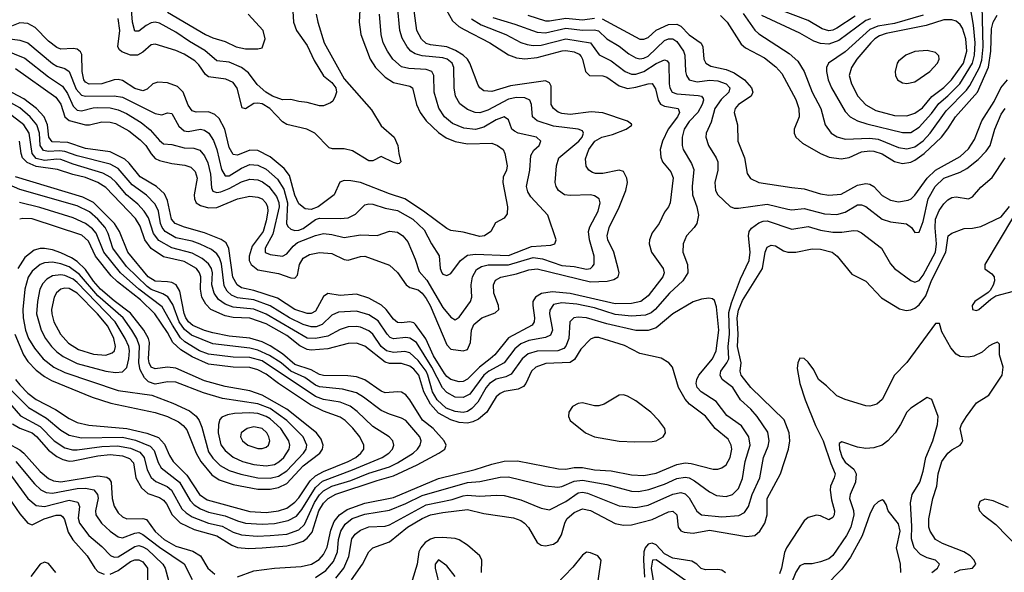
# Model space of a CAD drawing. Header units: inches. Extents: x 1308407 to 1441228, y 959628 to 1036311.
# Tile 34 of 256: x 1342910 to 1347705, y 976730 to 979423. Entities that reach past the tile are written whole.
import ezdxf

# ---------------------------------------------------------------- set-up
doc = ezdxf.new("R2010")
doc.units = ezdxf.units.IN
doc.header["$MEASUREMENT"] = 0
doc.layers.add('B3947', color=7, linetype='Continuous')

msp = doc.modelspace()

# ---------------------------------------------------------------- linework, layer by layer
at = {"layer": 'B3947', "color": 5}
for points, elevation in [([(1342770, 979302.3), (1342934.7, 979234.7), (1343050, 979143.5), (1343119, 979099), (1343143.4, 979063.4), (1343170, 979000.9), (1343190, 978981.5), (1343210, 978978.1), (1343267, 978993), (1343290, 978994.5), (1343350, 978993), (1343390, 978983.3), (1343430, 978965.9), (1343502, 978922), (1343545.3, 978885.3), (1343590, 978833.3), (1343610, 978818.4), (1343650, 978814.9), (1343710, 978798.4), (1343757.4, 978797.4), (1343786.4, 978786.4), (1343810, 978759.9), (1343825.6, 978725.6), (1343839.2, 978670), (1343843.8, 978603.8), (1343850, 978587.9), (1343870, 978581.2), (1343890, 978584), (1343930, 978599.7), (1343990, 978632), (1344030, 978645), (1344070, 978642.1), (1344092.6, 978632.6), (1344123.4, 978610), (1344161.2, 978561.2), (1344172, 978532), (1344173.4, 978510), (1344142.6, 978377.4), (1344105, 978310), (1344105.9, 978290), (1344110, 978285.9), (1344130, 978278.3), (1344190, 978269.9), (1344210, 978281.2), (1344240.9, 978319.1), (1344263, 978337), (1344350, 978370.8), (1344390, 978380.1), (1344430, 978376.4), (1344490, 978361.2), (1344570, 978374.5), (1344650, 978370.6), (1344710, 978391.5), (1344750, 978386.8), (1344775.9, 978370), (1344800.5, 978340.5), (1344836.4, 978256.4), (1344855.8, 978195.8), (1344893.3, 978153.3), (1344970, 978019.9), (1345010, 977972.9), (1345030, 977960.8), (1345050, 977973.4), (1345105, 978050), (1345112.4, 978070), (1345109.1, 978130), (1345115.8, 978170), (1345134.7, 978205.3), (1345159.2, 978220.8), (1345191.7, 978228.3), (1345290, 978229), (1345410, 978263.7), (1345456.7, 978256.7), (1345550, 978224.4), (1345610, 978219.4), (1345670, 978206.9), (1345689.5, 978210.5), (1345699.7, 978220.3), (1345707.8, 978232.2), (1345707.8, 978270), (1345684.4, 978350), (1345680.1, 978390), (1345686.8, 978413.2), (1345727.7, 978490), (1345736.6, 978530), (1345732.2, 978550), (1345710, 978565.2), (1345689.4, 978569.4), (1345590, 978565.4), (1345563.1, 978570), (1345534.4, 978590), (1345522.9, 978610), (1345518, 978630), (1345523.8, 978710), (1345536, 978750), (1345632.9, 978830), (1345648.5, 978850), (1345656.2, 978870), (1345650, 978880.7), (1345629.6, 978889.6), (1345510, 978904.6), (1345430.1, 978930.1), (1345407.7, 978950), (1345402, 979010), (1345394.3, 979030), (1345370, 979042.3), (1345330, 979043.9), (1345290, 979035.5), (1345190, 978982.4), (1345150, 978968.8), (1345128.5, 978970), (1345090, 978984.6), (1345053.1, 979013.1), (1345032.7, 979050), (1345025.1, 979090), (1345024.4, 979190), (1345016.6, 979210), (1344991.5, 979230), (1344970, 979236.7), (1344870, 979245.7), (1344835.9, 979255.9), (1344815.1, 979270), (1344796.8, 979290), (1344772.8, 979332.8), (1344761.9, 979370), (1344749.3, 979490)], 3060), ([(1342890, 979185.3), (1343085.8, 979045.8), (1343110.7, 979010.7), (1343129.2, 978949.2), (1343150, 978931.6), (1343230, 978909.6), (1343250, 978910.3), (1343310, 978925.5), (1343350, 978923.9), (1343377.1, 978917.1), (1343441.8, 978881.8), (1343497.3, 978837.3), (1343524.2, 978810), (1343550, 978768.9), (1343570, 978746.5), (1343590, 978736.2), (1343650, 978721.5), (1343714.1, 978714.1), (1343743.9, 978703.9), (1343763.6, 978683.6), (1343774.7, 978650), (1343759.4, 978570), (1343760.5, 978550), (1343769.9, 978530), (1343790, 978517.2), (1343830, 978505.8), (1343870, 978506.8), (1343970, 978549.5), (1344030, 978562.6), (1344070, 978558.3), (1344090, 978549.2), (1344109.2, 978530), (1344116.6, 978510), (1344117.6, 978490), (1344110, 978442.7), (1344094.9, 978390), (1344041.6, 978318.4), (1344027, 978270), (1344027.9, 978250), (1344036.7, 978230), (1344070, 978204), (1344170, 978186.7), (1344230, 978164.5), (1344250, 978162.8), (1344262.7, 978177.3), (1344273.3, 978230), (1344290, 978259.9), (1344321.2, 978278.8), (1344370, 978288.5), (1344430, 978282.8), (1344490, 978253.6), (1344510, 978250.9), (1344570, 978269.3), (1344590, 978269.9), (1344710, 978226.1), (1344750, 978190.7), (1344791.2, 978130), (1344810, 978117.3), (1344850, 978106.2), (1344870, 978090.3), (1344890, 978064.1), (1344909.6, 978029.6), (1344990, 977838.6), (1345010, 977817.2), (1345070, 977809.9), (1345090, 977815.9), (1345105.9, 977850), (1345110.4, 977909.6), (1345121.8, 977938.2), (1345161.1, 977970), (1345225.4, 977994.6), (1345242.7, 978010), (1345242.1, 978030), (1345219.1, 978090), (1345216.6, 978130), (1345227, 978153), (1345252.3, 978167.7), (1345330, 978184.5), (1345390, 978204.3), (1345430, 978209.4), (1345690, 978145.6), (1345771.3, 978148.7), (1345802.8, 978157.2), (1345824.3, 978170), (1345830.1, 978190), (1345825.1, 978210), (1345802.8, 978290), (1345773.8, 978350), (1345770.1, 978370), (1345780.6, 978410), (1345829.3, 978509.3), (1345861.8, 978590), (1345869.5, 978630), (1345866.6, 978650), (1345850, 978682.6), (1345830.1, 978690.1), (1345750, 978673.6), (1345713.6, 978673.6), (1345698.7, 978678.7), (1345681.2, 978690), (1345668.6, 978708.6), (1345664.9, 978744.9), (1345682.1, 978790), (1345710.1, 978830), (1345745.2, 978850), (1345796.5, 978863.5), (1345863.6, 978890), (1345890.8, 978909.2), (1345890, 978913.4), (1345870, 978927.6), (1345750, 978969.6), (1345692.9, 978972.9), (1345590, 978961.3), (1345550, 978965.7), (1345532.6, 978972.6), (1345509.5, 978990), (1345497.8, 979010), (1345498.2, 979098.2), (1345490, 979115.5), (1345470, 979124), (1345299.6, 979100.4), (1345210, 979073), (1345170, 979076.3), (1345151.3, 979090), (1345142.9, 979102.9), (1345102.3, 979210), (1345090.1, 979230), (1345070, 979250), (1345033, 979273), (1344990, 979289.8), (1344910, 979300.6), (1344890, 979307.4), (1344866.9, 979326.9), (1344843.2, 979370), (1344827, 979490)], 3080), ([(1344238.5, 979490), (1344243.1, 979410), (1344257.2, 979370), (1344310, 979297.2), (1344344.4, 979224.4), (1344389.1, 979149.1), (1344430, 979116.8), (1344450.1, 979090), (1344452.6, 979070), (1344446.2, 979050), (1344434.1, 979025.9), (1344422.8, 979017.2), (1344390, 979003.7), (1344370, 979002.4), (1344310, 979019.9), (1344270, 979023.4), (1344230, 979034.2), (1344190, 979031.4), (1344141.2, 979050), (1344108.4, 979070), (1344066.3, 979106.3), (1344024.3, 979164.3), (1343990.2, 979190.2), (1343930, 979215.2), (1343870, 979221.6), (1343812.1, 979272.1), (1343736.3, 979316.3), (1343670, 979362.5), (1343590, 979406.3), (1343570, 979409.9), (1343550, 979406.7), (1343525.9, 979394.1), (1343490, 979366.2), (1343470, 979366.2), (1343458.6, 979410), (1343452.9, 979490)], 2960), ([(1346432.9, 979452.9), (1346490, 979371.2), (1346510, 979353.4), (1346657.8, 979257.8), (1346699.8, 979219.8), (1346730.1, 979170.1), (1346769.6, 979070), (1346810.7, 978990), (1346832.3, 978910), (1346862.2, 978870), (1346891.1, 978851.1), (1346930, 978840.7), (1347050, 978845.1), (1347090, 978840.5), (1347190, 978800.3), (1347230, 978793.6), (1347270, 978803.7), (1347310, 978832), (1347343.7, 978870), (1347421.8, 978978.3), (1347520.5, 979079.5), (1347537.4, 979102.6), (1347583.7, 979190), (1347595.4, 979224.6), (1347601.5, 979290), (1347597.4, 979490)], 3240), ([(1347310, 979444.1), (1347170, 979404.4), (1347089.5, 979390.5), (1347050, 979374.4), (1346930, 979265.7), (1346849.3, 979210.7), (1346839.8, 979190), (1346838.8, 979170), (1346846.5, 979130), (1346863.6, 979090), (1346930, 978975.9), (1346954.7, 978950), (1346990.1, 978930.1), (1347035.2, 978915.2), (1347210, 978872.2), (1347250, 978872.8), (1347290, 978898.2), (1347350, 978965.4), (1347386, 979014), (1347430, 979051), (1347488.8, 979110), (1347549.5, 979210), (1347560.7, 979250), (1347563.4, 979310), (1347555.4, 979395.4), (1347538.5, 979490)], 3260), ([(1344988.2, 979468.2), (1345017.5, 979417.5), (1345048.3, 979390), (1345074.1, 979374.1), (1345199.8, 979310), (1345290, 979250.6), (1345330, 979236.4), (1345370, 979232.3), (1345430, 979238.8), (1345551.1, 979271.1), (1345570, 979272.8), (1345610, 979265.2), (1345634, 979254), (1345643.8, 979243.8), (1345651.3, 979230), (1345664.8, 979170), (1345684.6, 979150), (1345750, 979149.7), (1345770, 979143.1), (1345830, 979100.7), (1345870, 979087.1), (1345910, 979093.2), (1345970, 979110.5), (1345990, 979111.2), (1346006.1, 979086.1), (1346019.7, 979030), (1346030.6, 979010.6), (1346050, 979000.6), (1346116.5, 978990), (1346123.3, 978970), (1346113.5, 978950), (1346067.2, 978890), (1346039.9, 978830), (1346029.1, 978790), (1346032.8, 978752.8), (1346041, 978730), (1346081.1, 978681.1), (1346092.3, 978652.3), (1346077.7, 978530), (1346069.6, 978510.4), (1346050, 978485.1), (1346024.8, 978430), (1345990, 978383.9), (1345976.4, 978350), (1345974.8, 978330), (1345986.1, 978290), (1346043.8, 978210), (1346048.5, 978190), (1346042.5, 978170), (1345970, 978077), (1345934.2, 978050), (1345890, 978039.2), (1345810, 978038.3), (1345590, 978088.6), (1345503.1, 978096.9), (1345451.5, 978088.5), (1345422, 978070), (1345409.6, 978050), (1345408.1, 978030), (1345417.6, 977970), (1345416, 977950), (1345405.3, 977934.7), (1345290, 977873.1), (1345223.5, 977790), (1345201.6, 977770), (1345149.4, 977730), (1345090, 977670.7), (1345070, 977660.1), (1345050, 977658.2), (1345010, 977669.9), (1344990, 977684), (1344978.6, 977698.6), (1344924.7, 977784.7), (1344887.8, 977867.8), (1344837.9, 977937.9), (1344830, 977945), (1344810, 977951.2), (1344770, 977945.8), (1344750, 977947.6), (1344730, 977963.8), (1344694.7, 978010), (1344671.4, 978031.4), (1344610, 978066.2), (1344550, 978085.9), (1344470, 978078.9), (1344410, 978088.7), (1344390, 978074.1), (1344350, 978002.9), (1344330, 977991.9), (1344310, 977990.9), (1344250, 978009.9), (1344165.7, 978065.7), (1344050, 978103.2), (1343990, 978116), (1343968.9, 978130), (1343947.6, 978167.6), (1343927.8, 978307.8), (1343915, 978335), (1343891.4, 978351.4), (1343810, 978384.2), (1343712, 978412), (1343666.8, 978430), (1343648.9, 978450), (1343630, 978540.9), (1343614.7, 978574.7), (1343576.2, 978610), (1343496.4, 978656.4), (1343443.3, 978723.3), (1343422.5, 978742.5), (1343350, 978779.1), (1343230, 978795.7), (1343144, 978824), (1343068, 978828), (1343052.3, 978850), (1343045, 978910), (1343028.4, 978950), (1342991.8, 978990), (1342930, 979036.9), (1342790, 979110.8)], 3120), ([(1342850, 979330.2), (1342910, 979323), (1342950, 979310.4), (1343070, 979208.7), (1343090, 979196.5), (1343130, 979184.4), (1343149.9, 979169.9), (1343184.8, 979084.8), (1343210, 979054.5), (1343230, 979049.3), (1343370, 979052.4), (1343410, 979045.4), (1343570, 978964.9), (1343601.6, 978958.4), (1343630, 978968.2), (1343650, 978966), (1343684.5, 978904.5), (1343710, 978881.7), (1343730, 978878.3), (1343790, 978889.5), (1343810, 978884.6), (1343831.1, 978870), (1343854.3, 978834.3), (1343870, 978789.8), (1343892.9, 978692.9), (1343910, 978661.9), (1343930, 978661.5), (1343990, 978699.8), (1344030, 978716.8), (1344070, 978714.6), (1344110, 978694.3), (1344165.9, 978645.9), (1344196.1, 978596.1), (1344214.7, 978530), (1344209.9, 978429.9), (1344215.5, 978415.5), (1344230, 978401.7), (1344250, 978395.4), (1344270, 978396.8), (1344290, 978405.6), (1344350, 978449), (1344370, 978455.4), (1344470, 978453.3), (1344510, 978456.7), (1344545.6, 978474.4), (1344590, 978519.8), (1344610, 978526), (1344630, 978523.6), (1344690, 978503.8), (1344750, 978492.6), (1344824.3, 978450), (1344879.5, 978399.5), (1344914.9, 978330), (1344952.7, 978272.7), (1344957.4, 978210), (1344965.5, 978190), (1344970, 978183.5), (1344990, 978176.8), (1345010, 978186.6), (1345056.8, 978250), (1345090, 978274.7), (1345130, 978280.1), (1345290, 978273.8), (1345402.8, 978317.2), (1345496.5, 978323.5), (1345516.4, 978330), (1345522.7, 978350), (1345482.6, 978470), (1345398.9, 978558.9), (1345384.5, 978584.5), (1345378.2, 978610), (1345394.5, 978690), (1345399.7, 978760.3), (1345413.8, 978786.2), (1345440.2, 978810), (1345447.8, 978830), (1345426.3, 978850), (1345337, 978870), (1345319.1, 978879.1), (1345306.7, 978890), (1345290, 978934.9), (1345270, 978948.6), (1345230, 978934.6), (1345170, 978898.4), (1345130, 978887.8), (1345073.4, 978893.4), (1345017.5, 978917.5), (1344978.2, 978950), (1344951.6, 978991.6), (1344929.1, 979070), (1344927.3, 979150), (1344916.8, 979170), (1344890, 979179.9), (1344804.3, 979184.3), (1344770, 979193.2), (1344727.3, 979230), (1344700.4, 979270), (1344680.6, 979310), (1344670.1, 979350), (1344661.3, 979450)], 3040), ([(1344565.6, 979470), (1344562.8, 979410), (1344571.5, 979350), (1344617.3, 979230), (1344641.9, 979190), (1344690, 979143.3), (1344730, 979116.1), (1344810, 979098.4), (1344822.2, 979090), (1344842.9, 979010), (1344859.4, 978970), (1344888.6, 978930), (1344950, 978873.1), (1344986.9, 978846.9), (1345030, 978829.5), (1345090, 978818.5), (1345210, 978821.7), (1345237.4, 978810), (1345264.7, 978790), (1345272.8, 978770), (1345283.2, 978710), (1345280.2, 978690), (1345265.1, 978654.9), (1345262.4, 978630), (1345284.8, 978510), (1345283.5, 978476.5), (1345270, 978455.1), (1345227.7, 978432.3), (1345204.9, 978390), (1345173, 978370), (1345150, 978366.9), (1345070, 978388.1), (1345010, 978395.4), (1344990, 978405), (1344875.6, 978490), (1344785.9, 978550), (1344710, 978573.7), (1344570, 978628.8), (1344523.1, 978636.9), (1344490, 978638.5), (1344468.4, 978631.6), (1344441.2, 978570), (1344363, 978510), (1344330, 978497.7), (1344300.7, 978500.7), (1344270, 978525.8), (1344250, 978567), (1344223.5, 978663.5), (1344198.3, 978698.3), (1344130, 978754), (1344070, 978785.1), (1344030, 978786.4), (1343970, 978762.8), (1343950, 978765.2), (1343930, 978799.2), (1343908.9, 978890), (1343881.2, 978941.2), (1343860.5, 978960.5), (1343830, 978974.3), (1343770, 978971.5), (1343750, 978978.3), (1343730, 979005.7), (1343705.5, 979070), (1343677.9, 979097.9), (1343630, 979114.9), (1343582.2, 979117.9), (1343558.4, 979110), (1343530, 979084.1), (1343510, 979075.6), (1343470, 979087.5), (1343410, 979125.6), (1343390, 979131.1), (1343370, 979129.9), (1343310, 979109.6), (1343248.9, 979108.9), (1343230, 979118.8), (1343222.6, 979130), (1343213.9, 979170), (1343212.7, 979252.7), (1343205.8, 979265.8), (1343190, 979278.7), (1343170, 979282.2), (1343110, 979279.2), (1343090, 979287.9), (1343050, 979318.2), (1342985.2, 979385.2), (1342950, 979404.5), (1342910, 979406.7), (1342870, 979391.6)], 3020), ([(1344354.1, 979450), (1344361.8, 979410), (1344392.9, 979310), (1344490, 979134.4), (1344622.7, 978982.7), (1344670, 978904.7), (1344732.9, 978850), (1344751.6, 978810), (1344755.6, 978770), (1344766, 978730), (1344758.5, 978721.5), (1344750, 978719.7), (1344730, 978726), (1344670, 978755.3), (1344630, 978735.3), (1344610, 978734.8), (1344530, 978784.2), (1344490, 978793.7), (1344433.3, 978793.3), (1344417.6, 978797.6), (1344346.4, 978870), (1344308.9, 978888.9), (1344210, 978912.3), (1344190, 978924.3), (1344128.4, 978990), (1344090, 979011.9), (1344070, 979016.1), (1344050, 979013.6), (1344010, 978987.7), (1343992.9, 978992.9), (1343969.3, 979089.3), (1343950, 979116.7), (1343913, 979133), (1343830, 979143.4), (1343815.4, 979155.4), (1343782.7, 979202.7), (1343762.1, 979222.1), (1343710, 979255), (1343670, 979272.5), (1343570, 979303.6), (1343550, 979300.8), (1343510, 979264.9), (1343483.1, 979250), (1343450, 979249.5), (1343406.5, 979266.5), (1343395.2, 979275.2), (1343387.2, 979290), (1343397.9, 979370), (1343388.9, 979428.9)], 2980), ([(1343630, 979458.5), (1343814.8, 979350), (1343850, 979334), (1343910, 979316.4), (1343964, 979290), (1344010, 979281.2), (1344070, 979279.8), (1344090, 979285.1), (1344104.9, 979330), (1344095.2, 979370), (1344021.8, 979450)], 2940), ([(1345384.7, 979444.7), (1345470, 979417.3), (1345490, 979416.4), (1345570, 979430.3), (1345650, 979422.1), (1345710, 979430.1)], 3180), ([(1346322.4, 979442.4), (1346355.2, 979410), (1346422.8, 979302.8), (1346445.4, 979285.4), (1346536.4, 979236.4), (1346592.7, 979192.7), (1346620.8, 979160.8), (1346690, 979033.2), (1346704.8, 978990), (1346705.6, 978950), (1346682, 978890), (1346681.5, 978870), (1346690, 978850.4), (1346721.7, 978821.7), (1346810.2, 978770), (1346852, 978752), (1346910, 978744.6), (1346950, 978750.5), (1347010, 978778.3), (1347050, 978784.1), (1347070, 978782.3), (1347110, 978768.6), (1347170, 978732.1), (1347210, 978722.6), (1347250, 978728.3), (1347270, 978737.4), (1347315.4, 978770), (1347398.8, 978850), (1347430, 978890.1), (1347467.2, 978950), (1347573.9, 979070), (1347628.1, 979191.9), (1347639.1, 979270), (1347642.2, 979377.8), (1347650, 979411.3), (1347670, 979445.3)], 3220), ([(1347053, 979427), (1347030, 979418.2), (1346899, 979321), (1346850, 979303.9), (1346810, 979307), (1346778.2, 979318.2), (1346710, 979357.5), (1346523.4, 979443.4)], 3240), ([(1346979.5, 979440.5), (1346890, 979381.4), (1346870, 979371.5), (1346850, 979368.1), (1346817.5, 979377.5), (1346750, 979419), (1346590, 979479)], 3220), ([(1345110, 979426.2), (1345157.1, 979397.1), (1345277.7, 979350), (1345350, 979311), (1345381.5, 979301.5), (1345410, 979297.2), (1345450, 979298.5), (1345570, 979329.3), (1345689.2, 979310), (1345731.8, 979251.8), (1345790, 979222.6), (1345858.6, 979170), (1345890, 979157.5), (1345910, 979157.8), (1345950, 979169.8), (1346010, 979209.3), (1346050, 979227.5), (1346062.3, 979222.3), (1346071.5, 979210), (1346073.6, 979110), (1346076.8, 979090), (1346087.7, 979070), (1346110, 979061.5), (1346213.8, 979053.8), (1346230.2, 979050), (1346238.2, 979038.2), (1346240.4, 979030), (1346233.8, 979010), (1346212, 978970), (1346170, 978926), (1346145.7, 978890), (1346136.5, 978850), (1346136.1, 978810), (1346140.4, 978790), (1346182, 978722), (1346192.9, 978692.9), (1346184.5, 978610), (1346186.1, 978570), (1346207.8, 978510), (1346215.7, 978470), (1346207.7, 978430), (1346195.2, 978410), (1346157.2, 978370), (1346140.7, 978330), (1346139.7, 978290), (1346162.7, 978230), (1346163.7, 978190), (1346140.1, 978150), (1346073.9, 978090), (1346004.4, 978010), (1345985.3, 977994.7), (1345957, 977983), (1345890, 977977.3), (1345810, 977986.5), (1345710, 978018.5), (1345623.3, 978036.7), (1345550, 978043), (1345510, 978034.2), (1345492, 978008), (1345490.6, 977989.4), (1345503.9, 977910), (1345494.9, 977885.1), (1345470, 977873.4), (1345390, 977859.5), (1345350, 977843.9), (1345320.9, 977819.1), (1345269.6, 977750.4), (1345193.8, 977710), (1345170.1, 977690), (1345101.3, 977598.7), (1345070, 977581.9), (1345030, 977583.9), (1344990, 977606.4), (1344968.2, 977628.2), (1344917.7, 977730), (1344841.6, 977850), (1344810, 977871.1), (1344790, 977873.8), (1344730, 977867.7), (1344714.6, 977874.6), (1344699.5, 977890), (1344655.7, 977955.7), (1344610, 977985), (1344550, 978002), (1344461.9, 977998.1), (1344430, 977983), (1344382.9, 977937.1), (1344353, 977926.9), (1344330, 977926.1), (1344290, 977937.4), (1344223.2, 977970), (1344130, 978029), (1344050, 978057.4), (1343970, 978067.7), (1343940.7, 978080.7), (1343919.4, 978099.4), (1343906.1, 978126.1), (1343892.8, 978232.8), (1343882.5, 978262.5), (1343870, 978282.1), (1343843.2, 978303.2), (1343789.3, 978329.3), (1343750, 978343), (1343670, 978360.5), (1343617.8, 978390), (1343602.9, 978410), (1343595.4, 978430), (1343586.2, 978490), (1343570, 978523.8), (1343527.4, 978567.4), (1343457.3, 978617.3), (1343390, 978697.1), (1343350, 978718.8), (1343190, 978758.7), (1343130, 978780.5), (1343104, 978784), (1343050, 978780.2), (1343025.1, 978785.1), (1343009.4, 978809.4), (1343006.2, 978870), (1342993.3, 978910), (1342961.5, 978950), (1342910, 978992.7), (1342810, 979049)], 3140), ([(1345213.7, 979433.7), (1345321.4, 979401.4), (1345430, 979362.4), (1345470, 979358.5), (1345570, 979380.6), (1345650, 979370.8), (1345710, 979372.9), (1345728.1, 979368.1), (1345770, 979329.6), (1345830, 979293.9), (1345875.9, 979255.9), (1345910, 979237.2), (1345930, 979232.6), (1345950, 979235.2), (1345970, 979245.1), (1346050, 979320.9), (1346070, 979329.3), (1346090, 979328.8), (1346110, 979316.4), (1346143.4, 979270), (1346148.8, 979250), (1346152, 979170), (1346156.6, 979150), (1346170.1, 979130.1), (1346210, 979120.4), (1346270, 979127.8), (1346310, 979124.1), (1346350.1, 979110), (1346368.8, 979090), (1346364.2, 979070), (1346326.7, 979033.3), (1346294.8, 978990), (1346276.7, 978923.3), (1346252.7, 978870), (1346251.7, 978850), (1346265, 978810), (1346302.1, 978750), (1346309.5, 978730), (1346310.1, 978690), (1346295, 978630), (1346297.8, 978590), (1346310.2, 978570), (1346370, 978512.8), (1346390, 978504.3), (1346410, 978503.7), (1346550, 978524.1), (1346650, 978498.7), (1346670, 978496), (1346730, 978503), (1346830, 978476.8), (1346890, 978473.2), (1346930, 978484.4), (1346990, 978520.4), (1347010, 978521), (1347030, 978512.1), (1347110.9, 978450.9), (1347150, 978437.2), (1347228.3, 978428.3), (1347252.9, 978410), (1347270, 978386.4), (1347290, 978386.7), (1347310, 978439.3), (1347334.5, 978550), (1347368.5, 978610), (1347410, 978650.8), (1347490, 978679.1), (1347522.6, 978697.4), (1347578.1, 978741.9), (1347617.4, 978782.6), (1347636.1, 978810), (1347659.5, 978890), (1347690, 978961.5), (1347710, 978989.3)], 3160), ([(1345746.9, 979426.9), (1345930, 979328), (1345950, 979326.9), (1345970, 979335.4), (1346010, 979370.8), (1346070, 979398.6), (1346110, 979401.6), (1346130, 979390.5), (1346170, 979348.8), (1346227.9, 979307.9), (1346236.3, 979290), (1346241.2, 979230), (1346251, 979210), (1346275.8, 979195.8), (1346350, 979179.3), (1346390, 979163.3), (1346440.1, 979130), (1346474.2, 979090), (1346480.4, 979070), (1346472.8, 979050), (1346410.1, 979010), (1346393.9, 978990), (1346389.5, 978970), (1346406.1, 978910), (1346407.8, 978830), (1346439, 978750), (1346453.2, 978673.2), (1346468.9, 978648.9), (1346509.6, 978629.6), (1346670, 978604.2), (1346730, 978599.3), (1346810, 978574.2), (1346850, 978568.1), (1346910, 978573.1), (1346990, 978615.9), (1347030, 978624.5), (1347050, 978621), (1347070, 978610.1), (1347110, 978566.5), (1347150, 978542.6), (1347190, 978535.7), (1347237.5, 978542.5), (1347251, 978549), (1347270, 978568), (1347329.9, 978650), (1347369.5, 978690), (1347490, 978756.5), (1347530, 978792.8), (1347560.4, 978839.6), (1347596.3, 978930), (1347656.3, 979023.7), (1347688.5, 979090), (1347720.5, 979130)], 3180), ([(1344350, 976705.5), (1344400.9, 976739.1), (1344437.5, 976782.5), (1344457, 976830), (1344462.3, 976890), (1344473.6, 976930), (1344495.7, 976964.3), (1344528.4, 976991.6), (1344590, 977013.9), (1344710, 977032.1), (1344790, 977064.9), (1344870, 977104.5), (1345090, 977167), (1345150, 977173), (1345250, 977193.9), (1345290, 977194.8), (1345470, 977151.6), (1345530, 977145.6), (1345550, 977147.9), (1345610, 977174.2), (1345650, 977179.8), (1345770, 977158.1), (1345890, 977125.5), (1345924, 977124), (1345973.8, 977133.8), (1346050, 977160.2), (1346110, 977187), (1346150, 977194.3), (1346170.1, 977190.1), (1346196.5, 977176.5), (1346270, 977121.6), (1346303.8, 977103.8), (1346350, 977098.9), (1346382, 977110), (1346410, 977138.9), (1346430, 977187.2), (1346443, 977270), (1346468.1, 977350), (1346461.6, 977390), (1346424.5, 977444.5), (1346353.6, 977493.6), (1346301.6, 977561.6), (1346228.4, 977610), (1346209.9, 977630), (1346203.9, 977650), (1346207.5, 977670), (1346217.9, 977690), (1346283.4, 977770), (1346301.1, 977810), (1346315.3, 977910), (1346304.1, 978024.1), (1346294.3, 978054.3), (1346283.1, 978063.1), (1346266.4, 978066.4), (1346230, 978061), (1346190, 978047.4), (1346090, 977989.3), (1346010, 977921), (1345970, 977907.5), (1345910, 977908.7), (1345770, 977941.2), (1345670, 977970.6), (1345630, 977973.5), (1345609, 977970), (1345588.4, 977950), (1345584, 977870), (1345570, 977831.6), (1345559.4, 977820.6), (1345531.2, 977808.8), (1345430, 977807), (1345385.7, 977794.3), (1345356.9, 977770), (1345303.9, 977696.1), (1345276.8, 977683.2), (1345230, 977671.1), (1345198.3, 977650), (1345182, 977630), (1345141.6, 977558.4), (1345112.5, 977527.5), (1345090, 977513.1), (1345070, 977508.3), (1345030, 977514.3), (1344986.4, 977530), (1344943.7, 977570), (1344920.7, 977610), (1344898.2, 977690), (1344888.7, 977710), (1344850, 977762.3), (1344810, 977798.7), (1344785.7, 977805.7), (1344730, 977801), (1344696.1, 977810), (1344670.8, 977830.8), (1344630, 977890.4), (1344610, 977906.9), (1344570, 977923.9), (1344550, 977927.9), (1344510, 977926.3), (1344470, 977913), (1344410, 977880.6), (1344350, 977869.7), (1344310, 977871.1), (1344110, 977987.8), (1344050, 978011.8), (1343950, 978021.9), (1343910, 978036.3), (1343878.8, 978058.8), (1343856.4, 978090), (1343846.1, 978130), (1343849, 978190), (1343844.3, 978210), (1343830, 978233.9), (1343799.1, 978259.1), (1343750, 978285.5), (1343650, 978311.4), (1343587.3, 978347.3), (1343561.2, 978381.2), (1343536.5, 978456.5), (1343515.9, 978490), (1343484.5, 978524.5), (1343429.4, 978569.4), (1343380.3, 978630), (1343354.2, 978654.2), (1343314.3, 978674.3), (1343170, 978717.9), (1343110, 978741), (1343090, 978743.2), (1343030, 978737.2), (1342990, 978747), (1342970.5, 978770), (1342955.1, 978870), (1342930, 978909.9), (1342852.6, 978970)], 3160), ([(1343970, 976708.2), (1344050, 976737.1), (1344150, 976750.6), (1344281, 976759), (1344330.4, 976769.6), (1344368, 976792), (1344390, 976817.5), (1344407.3, 976852.7), (1344425.2, 976934.8), (1344441.7, 976978.3), (1344466.7, 977010), (1344503.9, 977036.1), (1344590, 977066.7), (1344730, 977095.4), (1344950, 977186.6), (1345128.4, 977231.6), (1345210, 977257.8), (1345270, 977271.2), (1345333.4, 977273.4), (1345533.8, 977233.8), (1345570, 977232.3), (1345610, 977240.2), (1345650, 977241.2), (1345710, 977229.4), (1345790, 977224.3), (1345890, 977204.4), (1345950, 977201.1), (1346010, 977213.5), (1346110, 977255.1), (1346150, 977263.9), (1346180.4, 977260.4), (1346287.4, 977232.6), (1346310, 977232.5), (1346330, 977238.5), (1346350, 977254), (1346370, 977289.1), (1346377.8, 977330), (1346375.4, 977350), (1346359.4, 977379.4), (1346296.2, 977430), (1346250.2, 977490.2), (1346171.7, 977550), (1346150, 977573.5), (1346117.9, 977630), (1346089, 977729), (1346070.7, 977750.7), (1346033.3, 977773.3), (1345930, 977796.9), (1345856, 977836), (1345730, 977873.5), (1345710, 977873.4), (1345690, 977866.1), (1345643, 977817), (1345612.5, 977767.5), (1345590, 977751.8), (1345472.7, 977747.3), (1345422.7, 977730), (1345403.1, 977710), (1345375.2, 977650), (1345363.8, 977636.2), (1345337.4, 977622.6), (1345270, 977610.3), (1345250, 977601.8), (1345230, 977585.6), (1345185.4, 977510), (1345143.9, 977476.1), (1345116.7, 977463.3), (1345090, 977457.4), (1345050, 977460.4), (1345010, 977473.8), (1344950, 977506.3), (1344910, 977549.9), (1344877.5, 977610), (1344854, 977690), (1344830, 977719.8), (1344810, 977734.2), (1344770, 977746.9), (1344710, 977747.9), (1344690, 977754.5), (1344590, 977832), (1344550, 977846.8), (1344510, 977845.7), (1344410, 977819.1), (1344330, 977812.4), (1344310, 977815.2), (1344273.4, 977833.4), (1344210, 977884.1), (1344110, 977940.4), (1344030, 977968.8), (1343950, 977972.4), (1343910, 977979.6), (1343841.4, 978010), (1343815.8, 978035.8), (1343797.5, 978070), (1343790.2, 978110), (1343791.7, 978170), (1343785.5, 978190), (1343770.3, 978210), (1343710, 978243.9), (1343610, 978267), (1343550, 978308.2), (1343519.1, 978350), (1343497.2, 978417.2), (1343474.4, 978454.4), (1343330, 978605.5), (1343290.1, 978630.1), (1343230, 978653.4), (1343168.2, 978668.2), (1343093.5, 978693.5), (1342990, 978706.9), (1342946.7, 978726.7), (1342923.4, 978750), (1342916.7, 978770), (1342909.3, 978830)], 3180), ([(1344450, 976701.4), (1344487.7, 976750), (1344512.3, 976807.7), (1344527, 976893), (1344543.4, 976916.6), (1344570, 976935.9), (1344610, 976951.6), (1344690, 976955.4), (1344710, 976961.1), (1344890, 977058.5), (1345015.6, 977084.4), (1345070, 977102.1), (1345090, 977106.4), (1345150, 977101.2), (1345230, 977106), (1345270, 977103.6), (1345350, 977082.9), (1345450, 977042), (1345490, 977035), (1345570, 977074.6), (1345630, 977116.7), (1345650, 977120.5), (1345675.7, 977115.7), (1345830, 977054), (1345910, 977045.1), (1345970, 977056.6), (1346090, 977110.4), (1346130, 977118.4), (1346150, 977112.1), (1346170, 977093.3), (1346207.7, 977027.7), (1346230, 977010.8), (1346330, 977000.7), (1346412.5, 977007.5), (1346439.2, 977020.8), (1346459.1, 977050), (1346477.7, 977110), (1346515, 977190), (1346532.3, 977290), (1346555.1, 977344.9), (1346559.7, 977370), (1346553.2, 977413.2), (1346501.7, 977490), (1346470, 977525.4), (1346419.5, 977570), (1346383.2, 977630), (1346331.7, 977670), (1346320.7, 977690), (1346324.9, 977710), (1346353.8, 977750), (1346362.7, 977770), (1346360.3, 977830), (1346366.4, 977890), (1346363.9, 977996.1), (1346376.6, 978043.4), (1346420.6, 978159.4), (1346462.8, 978250), (1346467.7, 978290), (1346458.5, 978370), (1346462.7, 978390), (1346473.4, 978406.6), (1346510, 978433.5), (1346530, 978441.6), (1346550, 978443.4), (1346670, 978401.2), (1346750, 978415.1), (1346810, 978396.6), (1346870, 978386.7), (1346913.2, 978386.8), (1346970, 978396.2), (1346990, 978393.9), (1347010, 978383.5), (1347107.2, 978310), (1347150, 978232.9), (1347170, 978210.2), (1347250, 978152.6), (1347270, 978143.9), (1347290, 978152), (1347310, 978177.9), (1347369.9, 978290), (1347375.5, 978330), (1347367.7, 978407.7), (1347369.7, 978450), (1347387.1, 978492.9), (1347410, 978525.4), (1347430, 978545.4), (1347450, 978556.3), (1347470, 978559.7), (1347530, 978549.1), (1347550, 978559), (1347590, 978606.5), (1347646.5, 978653.5), (1347710, 978750.3)], 3140), ([(1342838.4, 977578.4), (1342913.1, 977493.1), (1343010, 977440.4), (1343077.2, 977370), (1343130, 977336.5), (1343167.5, 977327.5), (1343190, 977327), (1343310, 977343.5), (1343386.4, 977346.4), (1343450, 977335.3), (1343494.9, 977314.9), (1343516.6, 977290), (1343530.1, 977230), (1343550, 977191.3), (1343572.6, 977172.6), (1343627.7, 977147.7), (1343649.2, 977130), (1343700.1, 977040.1), (1343719.9, 977019.9), (1343750, 976999.8), (1343829.2, 976969.2), (1343895.2, 976955.2), (1343950, 976926), (1343990, 976912.2), (1344065.7, 976905.7), (1344130, 976908.7), (1344210, 976916.2), (1344270, 976936.5), (1344296.7, 976963.3), (1344345.3, 977070), (1344370, 977106.9), (1344390, 977127.6), (1344430, 977149.6), (1344522.7, 977177.3), (1344610, 977213), (1344710, 977243.8), (1344750, 977263), (1344825.8, 977310), (1344847, 977330), (1344860.8, 977350), (1344864.9, 977370), (1344859, 977390), (1344790, 977469.3), (1344770, 977481.6), (1344710, 977500.2), (1344670, 977518.4), (1344584.2, 977584.2), (1344550, 977604.2), (1344482.2, 977622.2), (1344370, 977633.5), (1344350, 977642.5), (1344299, 977679), (1344230.9, 977710.9), (1344183.4, 977750), (1344126.4, 977786.4), (1344070, 977813.1), (1344030, 977823), (1343850, 977844), (1343745.7, 977885.7), (1343712.8, 977912.8), (1343685.9, 977950), (1343655.4, 978035.4), (1343631.6, 978071.6), (1343606.5, 978086.5), (1343550, 978108.5), (1343530, 978122), (1343430, 978220.5), (1343363.8, 978310), (1343340.8, 978380.8), (1343325.9, 978410), (1343290.9, 978450), (1343250, 978487), (1343190, 978515.7), (1342910, 978595.1), (1342790, 978647.8)], 3240), ([(1342874.1, 977454.1), (1342910, 977432), (1342970, 977408.9), (1342991.5, 977391.5), (1343050, 977324.7), (1343090, 977294.1), (1343119.4, 977279.4), (1343150, 977272), (1343170, 977272.7), (1343290, 977297.1), (1343350, 977303.5), (1343410, 977297.3), (1343444.8, 977284.8), (1343463.9, 977263.9), (1343475.2, 977190), (1343502.2, 977142.2), (1343533.9, 977113.9), (1343590, 977094.9), (1343610, 977082.2), (1343624.1, 977064.1), (1343652.2, 977010), (1343690.5, 976970.5), (1343758.7, 976938.7), (1343870, 976908.5), (1343942.4, 976862.4), (1343970, 976851.1), (1344025.8, 976845.8), (1344090, 976848.6), (1344210, 976859.8), (1344251.7, 976868.3), (1344290, 976882.1), (1344310, 976896), (1344333.8, 976926.2), (1344367.4, 977030), (1344390, 977067.2), (1344411.5, 977090), (1344450, 977111.4), (1344650, 977178), (1344730, 977200.1), (1344845.6, 977254.4), (1344951.6, 977310), (1344980.2, 977330), (1344986.4, 977350), (1344977.3, 977370), (1344922.8, 977430), (1344871.5, 977471.5), (1344810, 977570.9), (1344790, 977595.2), (1344770, 977607.2), (1344750, 977609.9), (1344690, 977605.3), (1344670, 977612.6), (1344590, 977667.8), (1344550, 977682.2), (1344507.9, 977687.9), (1344390, 977688.7), (1344370, 977694.2), (1344330, 977716.3), (1344250, 977742.8), (1344190, 977793.9), (1344130, 977832.9), (1344090, 977852.7), (1344030, 977870.2), (1343930, 977881), (1343850, 977896.2), (1343810, 977907.8), (1343753.4, 977933.4), (1343731.1, 977951.1), (1343718.1, 977970), (1343710.3, 977990.3), (1343690, 978099.8), (1343672.5, 978130), (1343650, 978142), (1343630, 978146.2), (1343570, 978148.3), (1343536.1, 978170), (1343437.1, 978290), (1343396, 978390), (1343370.8, 978430), (1343270, 978531.4), (1343217.4, 978557.4), (1342890, 978656.3)], 3220), ([(1342870, 977616.4), (1342952.6, 977532.6), (1343040.6, 977480.6), (1343110, 977422.4), (1343150, 977398.5), (1343210, 977385.5), (1343410, 977388.5), (1343474, 977374), (1343544.9, 977344.9), (1343564.3, 977324.3), (1343584.9, 977264.9), (1343599.3, 977239.3), (1343688.3, 977170), (1343739.6, 977079.6), (1343759.2, 977059.2), (1343790, 977038.6), (1343830, 977022.8), (1343910, 977005.7), (1343970, 976980.5), (1344010, 976969.5), (1344090, 976964.2), (1344150, 976968), (1344218, 976982), (1344257.1, 977002.9), (1344283.6, 977036.4), (1344350, 977143.1), (1344385, 977175), (1344530, 977228.8), (1344674.5, 977290), (1344706.9, 977310), (1344724.9, 977330), (1344731.3, 977350), (1344727.1, 977370), (1344708.7, 977390), (1344630, 977440.9), (1344553.5, 977513.5), (1344518.9, 977538.9), (1344470, 977559.4), (1344390, 977572.5), (1344350, 977587.1), (1344090, 977760.3), (1344030, 977776.5), (1343950, 977778), (1343830, 977793.7), (1343785.7, 977810), (1343713.4, 977853.4), (1343693.3, 977873.3), (1343653.7, 977933.7), (1343603.7, 978023.7), (1343490.8, 978110), (1343400.1, 978190), (1343319.3, 978290), (1343282.5, 978382.5), (1343263.9, 978403.9), (1343230, 978430.3), (1343170, 978457.7), (1343007.1, 978507.1), (1342908.8, 978531.2)], 3260), ([(1344525.8, 976694.2), (1344579.3, 976770), (1344610.4, 976829.6), (1344628.9, 976850), (1344710, 976879), (1344799.2, 976950), (1344870, 976992.6), (1344910.2, 977009.8), (1344970, 977021.5), (1345090, 977035.6), (1345170, 977016.2), (1345315.3, 976995.3), (1345350, 976982.3), (1345369, 976969), (1345387.7, 976947.7), (1345430, 976875.6), (1345450, 976862.6), (1345470, 976859), (1345510, 976867.4), (1345530, 976882.5), (1345547.7, 976912.3), (1345564, 976970), (1345574.3, 976990), (1345610, 977020.9), (1345650, 977040.1), (1345690, 977031.8), (1345810, 976968.2), (1345850, 976959.1), (1345890, 976961.2), (1345990, 976988), (1346070, 977025.5), (1346090, 977028.8), (1346110.5, 977010.5), (1346116.4, 976950), (1346130, 976931.7), (1346145.5, 976925.5), (1346190, 976920.8), (1346270, 976934.7), (1346450, 976904.9), (1346490, 976910.1), (1346514.3, 976930), (1346539.4, 976970), (1346549.9, 977010), (1346550.8, 977090), (1346615.8, 977210), (1346653.8, 977330), (1346661.1, 977370), (1346657.8, 977410), (1346632.9, 977472.9), (1346469.9, 977630), (1346423.7, 977690), (1346418.1, 977710), (1346424.2, 977750), (1346405.5, 977830), (1346409.5, 977890), (1346404.7, 977970), (1346410, 978006.9), (1346430, 978054.4), (1346528.2, 978210), (1346539.9, 978290), (1346550, 978314.3), (1346570, 978323.5), (1346590, 978320.1), (1346630, 978295.9), (1346650, 978289.6), (1346690.4, 978289.6), (1346770, 978306.9), (1346810, 978304.1), (1346866.7, 978290), (1346891.2, 978271.2), (1346963.2, 978183.3), (1347030, 978148.9), (1347107.4, 978067.4), (1347194.1, 978014), (1347226.3, 978006.3), (1347250, 978008.3), (1347270, 978016.6), (1347290, 978033.1), (1347322.7, 978077.3), (1347350, 978152.2), (1347420.6, 978290), (1347430.9, 978369.1), (1347450, 978382.1), (1347510, 978405.5), (1347550, 978406.2), (1347590, 978415), (1347690, 978462.6), (1347730, 978512.2)], 3120), ([(1342889.5, 977670), (1342910, 977643.5), (1342950, 977603.4), (1342990, 977572.7), (1343083.9, 977523.9), (1343150, 977479.9), (1343190, 977460.1), (1343247.2, 977447.2), (1343431.3, 977431.3), (1343528.4, 977408.4), (1343586.2, 977386.2), (1343615.1, 977355.1), (1343638.7, 977298.7), (1343656.6, 977270), (1343723, 977203), (1343785.3, 977110), (1343822.9, 977082.9), (1344030, 977026.7), (1344110, 977022.3), (1344170, 977029.5), (1344210, 977042.2), (1344250, 977071.1), (1344270, 977093.6), (1344324.9, 977175.1), (1344350, 977200.3), (1344390, 977221.9), (1344509.9, 977270), (1344547.3, 977290), (1344572, 977310), (1344585, 977330), (1344586.6, 977350), (1344566.8, 977390), (1344532.6, 977432.6), (1344494.2, 977470), (1344470, 977486.7), (1344390, 977516), (1344326.6, 977546.6), (1344170.1, 977650.1), (1344110, 977695), (1344070, 977717.2), (1344030, 977728.3), (1343950, 977729.5), (1343830, 977744.7), (1343750, 977779.2), (1343694.2, 977814.2), (1343655.7, 977850), (1343630, 977897.9), (1343568.4, 977990), (1343498.1, 978058.1), (1343385.9, 978145.9), (1343355.2, 978175.2), (1343279.6, 978270), (1343244.1, 978344.1), (1343212.5, 978372.5), (1342970, 978452.2), (1342925.8, 978454.2), (1342909.7, 978450.3)], 3280), ([(1347750, 978462.9), (1347611, 978230), (1347609.5, 978209.5), (1347644.9, 978184.9), (1347656.3, 978170), (1347656.8, 978150), (1347650.1, 978129.9), (1347636.7, 978103.3), (1347626.4, 978093.6), (1347561.5, 978050), (1347548.5, 978030), (1347550.3, 978010.3), (1347570, 978005.2), (1347580.5, 978010), (1347638.9, 978061.1), (1347663.4, 978076.6), (1347750, 978100.6)], 3120), ([(1342885.5, 977890), (1342927.6, 977790), (1342950, 977757.1), (1342990, 977715.4), (1343030, 977684), (1343064.1, 977664.1), (1343262.7, 977582.7), (1343353.5, 977553.5), (1343570, 977508.8), (1343630, 977489.1), (1343682.9, 977462.9), (1343706, 977446), (1343724.2, 977424.2), (1343769.4, 977310), (1343792.6, 977270), (1343845.4, 977205.4), (1343881.3, 977181.3), (1343950, 977158.5), (1344070, 977136), (1344130, 977135.4), (1344170, 977142.9), (1344210, 977162.9), (1344290.5, 977249.5), (1344370.8, 977310), (1344384.4, 977330), (1344388.2, 977350), (1344378.8, 977378.8), (1344355.2, 977410), (1344210, 977524.5), (1344090, 977593.4), (1344030, 977614), (1343910, 977635.1), (1343810, 977662.7), (1343670, 977724.5), (1343630, 977729.9), (1343570, 977721.6), (1343550.7, 977730), (1343540.1, 977750), (1343537.4, 977770), (1343542.6, 977850), (1343537.2, 977870), (1343514.6, 977910), (1343450, 977992.8), (1343370, 978052.1), (1343303.3, 978110), (1343270, 978148.1), (1343230, 978204.9), (1343190, 978244.5), (1343162.8, 978262.8), (1343110, 978287.2), (1343070, 978301.3), (1343030, 978308.3), (1343010, 978307.8), (1342980.7, 978299.3), (1342935.5, 978264.5), (1342900.5, 978210)], 3320), ([(1347462, 976730), (1347490, 976741.4), (1347549.5, 976750.5), (1347567.1, 976770), (1347557.7, 976790), (1347538.3, 976810), (1347507.8, 976830), (1347404.4, 976870), (1347369.4, 976890), (1347343.3, 976930), (1347337.7, 976950), (1347338.2, 976990), (1347356.9, 977090), (1347376.3, 977150), (1347382.7, 977210), (1347401.4, 977270), (1347430, 977310.4), (1347450, 977327.5), (1347490.2, 977350), (1347498.5, 977361.5), (1347502.3, 977370), (1347489.5, 977430), (1347495.8, 977450), (1347520.4, 977490), (1347570, 977556.3), (1347630, 977594), (1347694.6, 977690), (1347700.1, 977730), (1347681.5, 977790), (1347681.7, 977841.7), (1347671.9, 977851.9), (1347650, 977843.8), (1347630, 977832.6), (1347596.8, 977803.2), (1347556.1, 977783.9), (1347530, 977779), (1347490, 977781.2), (1347470, 977792.5), (1347444, 977824), (1347401.6, 977901.6), (1347390, 977941.6), (1347370, 977941.6), (1347230, 977751.7), (1347169.9, 977690.1), (1347110, 977572), (1347084.5, 977550), (1347050, 977538.9), (1347030, 977541.1), (1346930, 977571.6), (1346890, 977589.2), (1346839.3, 977639.3), (1346800.9, 977670), (1346777.2, 977717.2), (1346750, 977754), (1346730, 977772.4), (1346710, 977772.7), (1346699.8, 977750), (1346697, 977723), (1346709.8, 977650), (1346735.8, 977570), (1346785.4, 977445.4), (1346822.3, 977370), (1346859.7, 977259.7), (1346881.4, 977210), (1346877.2, 977190), (1346858.2, 977150), (1346857.1, 977130), (1346862.7, 977082.7), (1346877.4, 977030), (1346876.4, 977010), (1346870, 976997.1), (1346850, 976985.3), (1346810, 977005.3), (1346790, 977009.1), (1346750, 976997.8), (1346730, 976980.7), (1346644.2, 976850), (1346634.1, 976825.9), (1346619.9, 976750), (1346610, 976722)], 3080), ([(1347352.9, 976730), (1347379.1, 976750), (1347390.2, 976770), (1347369.5, 976789.5), (1347330, 976799.9), (1347296.4, 976816.4), (1347266.2, 976850), (1347252.7, 976892.7), (1347254.6, 976954.6), (1347248.8, 977068.8), (1347256.4, 977110), (1347293.3, 977170), (1347310, 977223.6), (1347322.7, 977290), (1347356.3, 977370), (1347379.6, 977450), (1347382.3, 977490), (1347352.3, 977572.3), (1347330, 977582.6), (1347249.9, 977530.1), (1347229.9, 977510.1), (1347199.4, 977450), (1347173.3, 977410), (1347137.7, 977370), (1347110, 977348.9), (1347070, 977336.4), (1347030, 977333.6), (1346990, 977340.5), (1346914, 977366), (1346901.6, 977358.4), (1346902.7, 977330), (1346915, 977290), (1346930, 977266.5), (1346972.5, 977232.5), (1346983.4, 977210), (1346980.4, 977170), (1346954.5, 977110), (1346951.9, 977090), (1346970.8, 977030.8), (1346972.8, 977010), (1346958.3, 976950), (1346936.6, 976910), (1346870, 976811.8), (1346850, 976795.5), (1346810, 976780.5), (1346770, 976771.5), (1346730, 976770.9), (1346710, 976761.8), (1346690, 976731.4), (1346665.8, 976670)], 3060), ([(1342850, 977360.1), (1342910, 977327.4), (1342930, 977311.2), (1343010, 977221.7), (1343050, 977186.7), (1343075.2, 977175.2), (1343110, 977171.3), (1343290, 977199.6), (1343334.2, 977194.2), (1343345.9, 977185.9), (1343355.5, 977170), (1343360.4, 977090), (1343370, 977052.7), (1343390, 977020.2), (1343410, 977000.1), (1343430.9, 976990.9), (1343510, 976992.8), (1343526.7, 976986.7), (1343568.8, 976928.8), (1343613.9, 976890), (1343670, 976857), (1343752.7, 976832.7), (1343789.6, 976810), (1343826.1, 976750), (1343860.9, 976720.9)], 3180), ([(1342890.5, 977270), (1342981.5, 977161.5), (1343012.6, 977132.6), (1343039.1, 977119.1), (1343070, 977115.1), (1343190, 977138.8), (1343230, 977139.8), (1343271.2, 977131.2), (1343289.1, 977110), (1343291.5, 977091.5), (1343278.3, 977030), (1343280.9, 977010), (1343307.8, 976970), (1343350, 976930.6), (1343390, 976903.1), (1343410, 976897.4), (1343470, 976921.3), (1343490, 976923.4), (1343510, 976915), (1343590, 976851.9), (1343711, 976771), (1343750, 976695.5)], 3160), ([(1342870, 977199.3), (1342949.8, 977089.8), (1342990, 977055.7), (1343030.5, 977050.5), (1343150, 977081.1), (1343192.5, 977072.5), (1343201.1, 977050), (1343194, 976994), (1343201, 976970), (1343247.2, 976910), (1343310, 976855.4), (1343352, 976812), (1343370, 976804), (1343390, 976806.3), (1343470, 976856.6), (1343490, 976860.2), (1343510, 976854.7), (1343530, 976842.4), (1343607.7, 976770), (1343618.8, 976750), (1343634.5, 976690)], 3140), ([(1342839.5, 977119.5), (1342910, 977014.3), (1342950, 976968.8), (1342970, 976961.8), (1343029.1, 976990.9), (1343088.2, 977008.2), (1343110, 977007.9), (1343119.8, 976999.8), (1343128, 976988), (1343146, 976926), (1343167.9, 976887.9), (1343237.7, 976810), (1343275, 976750), (1343292.3, 976732.3), (1343321.7, 976721.7)], 3120), ([(1347201.3, 976730), (1347199, 976770), (1347179.8, 976850), (1347197.9, 976930), (1347190, 976965.8), (1347139.5, 977030), (1347130, 977061), (1347118.3, 977078.3), (1347110, 977083.8), (1347090, 977074), (1347070, 977053.4), (1347050, 977014), (1347012.1, 976907.9), (1346956.5, 976803.5), (1346914.5, 976745.5), (1346830, 976659.4)], 3040), ([(1347725.3, 977045.3), (1347650, 977078.4), (1347610, 977086.6), (1347585.5, 977074.5), (1347578.2, 977050), (1347584.2, 977030), (1347602.4, 977010), (1347663.2, 976963.2), (1347774, 976850)], 3120), ([(1345159, 976730), (1345160.2, 976790), (1345151.3, 976810), (1345090, 976863), (1345050, 976888.6), (1345030, 976894.4), (1344970, 976900.1), (1344930, 976897.7), (1344910, 976891.3), (1344885, 976875), (1344863.5, 976850), (1344854.1, 976830), (1344844.9, 976770), (1344822, 976690)], 3080), ([(1346347.7, 976727.7), (1346330, 976740.5), (1346310, 976744.1), (1346250, 976742.6), (1346229.3, 976749.3), (1346207.8, 976770), (1346183.9, 976783.9), (1346090, 976798.9), (1346050, 976820.7), (1346010, 976863.2), (1345990, 976872.8), (1345970, 976867.8), (1345955.2, 976850), (1345949.3, 976830.7), (1345947.3, 976790), (1345953.1, 976706.9)], 3080), ([(1345715.1, 976610), (1345742, 976790), (1345725.5, 976810), (1345690, 976825.5), (1345670, 976828), (1345650, 976813.1), (1345604.1, 976755.9), (1345521.9, 976670)], 3080), ([(1343086.5, 976730), (1343050, 976772.3), (1343030, 976780.2), (1343010, 976770.2), (1342963.4, 976710)], 3080), ([(1343350, 976721.5), (1343390, 976738.8), (1343450, 976783), (1343470, 976791.4), (1343490, 976791.5), (1343510, 976781), (1343532.3, 976750), (1343532, 976690)], 3120), ([(1345030.8, 976710), (1344990, 976762), (1344949.8, 976790.2), (1344933.7, 976770), (1344933.5, 976750), (1344958.1, 976650)], 3060), ([(1346152.4, 976690), (1346010, 976791.5), (1345990.9, 976789.1), (1345985.5, 976750), (1346001.1, 976650)], 3060)]:
    msp.add_lwpolyline(points, dxfattribs=dict(at, elevation=elevation))
for points, elevation in [([(1347450, 979422), (1347410, 979421.2), (1347325, 979395), (1347130, 979354.8), (1347096.5, 979343.5), (1347075.1, 979330), (1347055.8, 979310), (1346987, 979230), (1346960.4, 979190), (1346949.6, 979150), (1346960.1, 979110), (1346991.7, 979050), (1347030, 979008.1), (1347079.7, 978979.7), (1347170, 978955.2), (1347230, 978953.4), (1347270, 978967.1), (1347306.8, 978993.2), (1347352.2, 979047.8), (1347410, 979092.9), (1347448.4, 979130), (1347505.7, 979210), (1347522, 979270), (1347518.4, 979330), (1347500.9, 979380.9), (1347490, 979398.5), (1347470, 979415.3)], 3280), ([(1347330, 979272.9), (1347270, 979267.5), (1347226, 979250), (1347190, 979220.3), (1347183, 979210), (1347172.8, 979170), (1347175, 979150), (1347184.7, 979130), (1347210, 979114.5), (1347230, 979110.9), (1347270, 979120.6), (1347342.2, 979170), (1347379.2, 979210), (1347387.5, 979230), (1347385.9, 979245.9), (1347370, 979263.2)], 3320), ([(1343070, 978240.7), (1343030, 978237.5), (1343010.2, 978230), (1342970, 978197.4), (1342951.6, 978168.4), (1342935.2, 978110), (1342925.5, 978010), (1342926.4, 977970), (1342937.5, 977910), (1342952.7, 977870), (1342981.4, 977821.4), (1343023.3, 977770), (1343076.2, 977730), (1343130, 977703.8), (1343390, 977616.4), (1343553.7, 977593.7), (1343654.9, 977554.9), (1343736.7, 977516.7), (1343770, 977491.4), (1343784.5, 977470), (1343797.4, 977437.4), (1343830, 977317.6), (1343850, 977286.8), (1343886.6, 977250), (1343930, 977226.3), (1343987.5, 977207.5), (1344070, 977189.8), (1344130, 977188.7), (1344170, 977199.2), (1344210, 977224.6), (1344292.3, 977310), (1344304.8, 977330), (1344307.9, 977350), (1344291.1, 977390), (1344211, 977470), (1344130, 977527.6), (1344070, 977551.6), (1343897.5, 977577.5), (1343804.3, 977604.3), (1343670, 977656.6), (1343630, 977657.6), (1343570, 977646.1), (1343537.6, 977657.6), (1343517.2, 977677.2), (1343496.2, 977716.2), (1343490, 977750), (1343492.5, 977832.5), (1343479.9, 977870), (1343456.5, 977910), (1343413.4, 977970), (1343290, 978077.4), (1343201.8, 978181.8), (1343150, 978217.9), (1343110, 978232.9)], 3340), ([(1343110, 978179.7), (1343070, 978174.1), (1343042, 978158), (1343022.9, 978137.1), (1343008.2, 978110), (1342996.5, 978050), (1342992.2, 977990), (1343014.7, 977910), (1343035.1, 977870), (1343064.5, 977830), (1343090, 977803.7), (1343120.8, 977780.8), (1343190, 977747.8), (1343330, 977710.8), (1343375.7, 977704.3), (1343410, 977707.3), (1343431.5, 977728.5), (1343441.1, 977770), (1343443.8, 977810), (1343440.6, 977830), (1343424.2, 977870), (1343375, 977950), (1343190, 978142.4), (1343170, 978158.1), (1343130, 978176.7)], 3360), ([(1343130, 978114.9), (1343110, 978109.9), (1343088.9, 978091.1), (1343077.8, 978070), (1343065.4, 978010), (1343065.8, 977990), (1343076.2, 977950), (1343108, 977890), (1343146.8, 977846.8), (1343195.7, 977815.7), (1343270, 977793.3), (1343330, 977788.4), (1343360.5, 977799.6), (1343370.9, 977810), (1343375.8, 977830), (1343368.1, 977870), (1343338.6, 977930), (1343288.1, 977990), (1343190, 978090.5), (1343150, 978112.7)], 3380), ([(1345850, 977594.2), (1345830, 977593.1), (1345756.4, 977550), (1345730, 977541.8), (1345710, 977540.9), (1345650, 977555.8), (1345630, 977552.8), (1345601.9, 977538.1), (1345584.4, 977510), (1345582.3, 977490), (1345590.4, 977470), (1345664.6, 977410), (1345708.4, 977390), (1345830, 977369.6), (1345905.4, 977365.4), (1345990, 977367), (1346010, 977371.5), (1346043.5, 977390), (1346054.4, 977410), (1346051.4, 977430), (1346022.4, 977470), (1345984, 977510), (1345910, 977565.7), (1345870, 977589)], 3220), ([(1344030, 977507.4), (1343956.7, 977503.3), (1343922, 977498), (1343894.2, 977485.8), (1343885.2, 977474.8), (1343877.2, 977450), (1343876.4, 977410), (1343890, 977351.3), (1343910, 977322.9), (1343950, 977291), (1343995.2, 977270), (1344050, 977254.9), (1344110, 977248.1), (1344150, 977256), (1344172.4, 977267.6), (1344196.9, 977290), (1344221.5, 977330), (1344224.6, 977350), (1344220.8, 977370), (1344181.5, 977430), (1344130, 977477.4), (1344109.9, 977490), (1344070, 977504.3)], 3360), ([(1344050, 977438.2), (1344017.6, 977430), (1343988.2, 977410), (1343985.8, 977390), (1343995.5, 977370), (1344020.2, 977350), (1344070, 977334.1), (1344090, 977333.1), (1344110, 977339.3), (1344121.2, 977350), (1344127.5, 977370), (1344123.9, 977390), (1344113.4, 977410), (1344090, 977430.4)], 3380)]:
    msp.add_lwpolyline(points, close=True, dxfattribs=dict(at, elevation=elevation))

doc.saveas('drawing.dxf')
